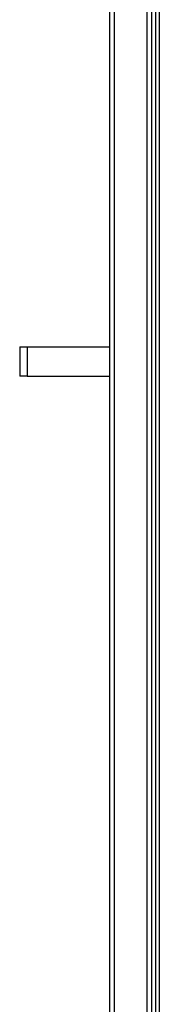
# Model space of a CAD drawing. Header units: millimetres. Extents: x 0 to 10500, y 0 to 14850.
# Tile 4 of 27: x 4709 to 4898, y 10527 to 11861. Entities that reach past the tile are written whole.
import ezdxf

# ---------------------------------------------------------------- set-up
doc = ezdxf.new("R2010")
doc.units = ezdxf.units.MM
doc.header["$LTSCALE"] = 968
doc.layers.add('50879501_600_links_2_BL4', color=7, linetype='CONTINUOUS')

# ---------------------------------------------------------------- blocks, each defined once
blk = doc.blocks.new('50879501_600_LINKS_2_BL4', base_point=(4806.1, 10966.7))
at = {"layer": '50879501_600_links_2_BL4', "color": 7, "linetype": 'Continuous'}
for p, q in [((4830.1, 13147.7), (4830.1, 8782.7)), ((4887.1, 13147.7), (4887.1, 8782.7)), ((4897.6, 12947.7), (4897.6, 8807.7)), ((4708.6, 11417.7), (4708.6, 11377.7)), ((4708.6, 11417.7), (4713.6, 11417.7)), ((4713.6, 11417.7), (4718.6, 11417.7)), ((4718.6, 11417.7), (4830.1, 11417.7)), ((4713.6, 11377.7), (4708.6, 11377.7)), ((4718.6, 11377.7), (4713.6, 11377.7)), ((4718.6, 11377.7), (4830.1, 11377.7))]:
    blk.add_line(p, q, dxfattribs=at)
at = {"layer": '50879501_600_links_2_BL4', "color": 9, "linetype": 'Continuous'}
for p, q in [((4892.6, 12947.7), (4892.6, 8807.7)), ((4836.5, 12910.2), (4836.5, 8782.7)), ((4880.6, 12910.2), (4880.6, 8782.7)), ((4718.6, 11417.7), (4718.6, 11377.7))]:
    blk.add_line(p, q, dxfattribs=at)

msp = doc.modelspace()

# ---------------------------------------------------------------- block references
at = {"layer": '50879501_600_links_2_BL4'}
msp.add_blockref('50879501_600_LINKS_2_BL4', (4806.1, 10966.7), dxfattribs=at)

doc.saveas('drawing.dxf')
